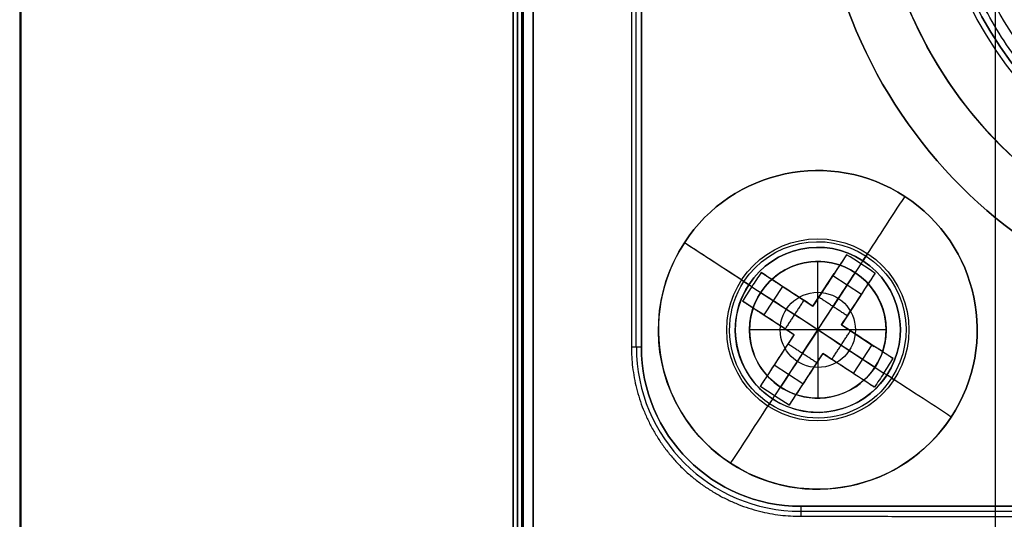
# Model space of a CAD drawing. Header units: millimetres. Extents: x 0 to 290, y -65 to 65.
# Tile 243 of 256: x 251.98 to 269.28, y 1.77 to 10.55. Entities that reach past the tile are written whole.
import ezdxf

# ---------------------------------------------------------------- set-up
doc = ezdxf.new("R2010")
doc.units = ezdxf.units.MM
doc.layers.add('Layer 01', color=7, linetype='Continuous', true_color=0x000000)

# ---------------------------------------------------------------- blocks, each defined once
blk = doc.blocks.new('Block 01')
at = {"layer": 'Layer 01'}
for p, q in [((262.809, 4.8, -44.759), (262.809, 22.6, -44.759)), ((262.9, 22.6, -52.55), (262.9, 4.8, -52.55)), ((251.978, 12, -40.203), (251.978, -12, -40.203)), ((251.978, 12, 40.203), (251.978, -12, 40.203)), ((269.121, -12, 39.858), (269.121, 12, 39.858)), ((267.531, 7.444, -53.4), (267.531, 7.444, -54.942)), ((263.656, 6.631, -53.4), (263.656, 6.631, -54.942)), ((266, 6.7, -51.7), (266, 6.7, -53.4)), ((266.875, 6.439, -53.4), (266.848, 6.398, -53.4)), ((266, 5.1, -41.279), (266, 6.3, -42)), ((266, 6.3, -42), (266, 6.3, -45.902)), ((266.758, 6.261, -55.604), (266.268, 5.51, -54.05)), ((266.793, 6.314, -50), (266.793, 6.314, -53.3)), ((265.913, 5.515, -54.916), (266.29, 6.093, -54.916)), ((264.661, 5.975, -53.4), (264.702, 5.948, -53.4)), ((265.336, 5.892, -54.916), (265.913, 5.515, -54.916)), ((266.209, 5.968, -55.72), (266.209, 5.968, -54.659)), ((266.765, 5.722, -54.829), (266.263, 6.05, -54.829)), ((264.839, 5.858, -55.604), (265.59, 5.368, -54.05)), ((265.379, 5.864, -54.826), (265.051, 5.362, -54.826)), ((265.46, 5.811, -55.72), (265.46, 5.811, -54.659)), ((266.792, 5.764, -54.916), (266.415, 5.187, -54.916)), ((266.711, 5.64, -55.72), (266.711, 5.64, -54.659)), ((265.585, 5.013, -54.916), (265.007, 5.39, -54.916)), ((266.41, 4.832, -54.05), (265.59, 5.368, -54.05)), ((265.732, 4.69, -54.05), (266.268, 5.51, -54.05)), ((265.132, 5.309, -55.72), (265.132, 5.309, -54.659)), ((266, 5.1, -41.279), (266, 3.9, -42)), ((266.415, 5.187, -54.916), (266.993, 4.81, -54.916)), ((265.208, 4.436, -54.916), (265.585, 5.013, -54.916)), ((266.868, 4.891, -55.72), (266.868, 4.891, -54.659)), ((265.732, 4.69, -54.05), (265.242, 3.939, -55.604)), ((266.087, 4.685, -54.916), (265.71, 4.107, -54.916)), ((266.664, 4.308, -54.916), (266.087, 4.685, -54.916)), ((266.41, 4.832, -54.05), (267.161, 4.342, -55.604)), ((266.949, 4.838, -54.826), (266.621, 4.336, -54.826)), ((265.289, 4.56, -55.72), (265.289, 4.56, -54.659)), ((265.737, 4.15, -54.829), (265.235, 4.478, -54.829)), ((266.54, 4.389, -55.72), (266.54, 4.389, -54.659)), ((265.791, 4.232, -55.72), (265.791, 4.232, -54.659)), ((267.214, 4.307, -50), (267.214, 4.307, -53.3)), ((267.298, 4.252, -53.4), (267.339, 4.225, -53.4)), ((265.207, 3.886, -50), (265.207, 3.886, -53.3)), ((266, 3.9, -42), (266, 3.9, -45.902)), ((265.152, 3.802, -53.4), (265.125, 3.761, -53.4)), ((266, 3.5, -51.7), (266, 3.5, -53.4)), ((268.344, 3.569, -53.4), (268.344, 3.569, -54.942)), ((264.469, 2.756, -53.4), (264.469, 2.756, -54.942)), ((283.5, 2, -52.55), (265.7, 2, -52.55)), ((283.5, 1.909, -44.804), (265.7, 1.909, -44.804)), ((269.121, -12, -39.858), (269.121, 1.823, -39.858))]:
    blk.add_line(p, q, dxfattribs=at)
at = {"layer": 'Layer 01', "extrusion": (-1, 0, 0)}
for centre, radius, start, end in [((0, 0, -260.824), 38.593, 90, 270), ((0, 0, -260.8), 38.6, 180, 0), ((0, 0, -260.8), 38.6, 0, 180)]:
    blk.add_arc(centre, radius, start, end, dxfattribs=at)
at = {"layer": 'Layer 01', "extrusion": (1, 0, 0)}
for centre, radius, start, end in [((0, 0, 261), 38.8, 0, 180), ((0, 0, 261), 38.8, 180, 0), ((0, 0, 260.648), 38.6, 270, 0), ((0, 0, 260.648), 38.6, 0, 90), ((0, 0, 260.724), 38.6, 180, 360), ((0, 0, 260.724), 38.6, 360, 180)]:
    blk.add_arc(centre, radius, start, end, dxfattribs=at)
at = {"layer": 'Layer 01', "extrusion": (-1, -8.63844e-32, -5.68288e-80)}
blk.add_arc((0, 0, -261), 38.586, 90, 270, dxfattribs=at)
at = {"layer": 'Layer 01', "extrusion": (9.13859e-18, 0, -1)}
blk.add_arc((-274.6, 13.7, 49), 8.6, 270, 90, dxfattribs=at)
at = {"layer": 'Layer 01'}
for centre, radius, start, end in [((274.6, 13.7, -50), 8.6, 90, 270), ((274.6, 13.7, -49), 6.6, 90, 270), ((274.6, 13.7, -51.7), 6.5, 90, 270), ((274.6, 13.7, -49.1), 6.5, 90, 270), ((274.6, 13.7, -58.85), 5.9, 90, 270), ((274.6, 13.7, -56.7), 7.6, 146.9674, 244.665), ((274.6, 13.7, -60), 7.6, 176.9385, 243.7873), ((266, 5.1, -53.4), 2.8, 326.8424, 146.8424), ((266, 5.1, -54.942), 2.8, 146.8424, 326.8424), ((266, 5.1, -53.3), 1.45, 326.8424, 146.8424), ((266, 5.1, -50), 1.45, 326.8424, 146.8424), ((266, 5.1, -42), 1.2, 0, 180), ((266, 5.1, -45.902), 1.2, 360, 146.8424), ((266, 5.1, -53.3), 1.45, 146.8424, 326.8424), ((266, 5.1, -45.902), 1.2, 146.8424, 180), ((266, 5.1, -45.902), 1.2, 180, 326.8424), ((266, 5.1, -45.902), 1.2, 326.8424, 360), ((265.7, 4.8, -44.959), 2.888, 180, 270), ((265.7, 4.8, -50), 2.8, 180, 270), ((265.7, 4.8, -53.4), 2.8, 180, 270), ((265.7, 4.8, -52.55), 2.8, 180, 270)]:
    blk.add_arc(centre, radius, start, end, dxfattribs=at)
at = {"layer": 'Layer 01', "extrusion": (0, 0, -1)}
for centre, radius, start, end in [((-274.6, 13.7, 49.5), 8.6, 270, 90), ((-266, 5.1, 54.171), 2.8, 33.1576, 213.1576), ((-266, 5.1, 51.65), 1.45, 33.1576, 213.1576), ((-266, 5.1, 54.171), 2.8, 213.1576, 33.1576), ((-266, 5.1, 52.55), 1.6, 0, 180), ((-266, 5.1, 53.4), 1.55, 33.1576, 213.1576), ((-266, 5.1, 43.951), 1.2, 0, 180), ((-266, 5.1, 53.4), 1.55, 213.1576, 33.1576), ((-266, 5.1, 51.65), 1.45, 213.1576, 33.1576), ((-266, 5.1, 41.676), 0.66, 0, 180), ((-266, 5.1, 52.55), 1.6, 180, 0), ((-266, 5.1, 43.951), 1.2, 180, 0), ((-266, 5.1, 41.676), 0.66, 180, 0)]:
    blk.add_arc(centre, radius, start, end, dxfattribs=at)
at = {"layer": 'Layer 01', "extrusion": (9.13859e-18, -4.67462e-16, -1)}
blk.add_arc((-274.6, 13.7, 53.4), 7.6, 270, 90, dxfattribs=at)
at = {"layer": 'Layer 01', "extrusion": (9.13859e-18, -3.99591e-32, -1)}
blk.add_arc((-274.6, 13.7, 46.5), 6.5, 270, 90, dxfattribs=at)
at = {"layer": 'Layer 01', "extrusion": (9.13859e-18, -4.40228e-32, -1)}
blk.add_arc((-274.6, 13.7, 59.7), 5.9, 270, 90, dxfattribs=at)
at = {"layer": 'Layer 01', "extrusion": (-1.0722e-15, 6.78709e-16, -1)}
blk.add_arc((-266, 5.1, 54.942), 2.8, 33.1576, 213.1576, dxfattribs=at)
at = {"layer": 'Layer 01', "extrusion": (0.837169, -0.546944, 1.92546e-17)}
for start, end in [(286.1021, 304.0558), (235.9442, 253.8979)]:
    blk.add_arc((149.757, -50.8, 219.898), 5, start, end, dxfattribs=at)
at = {"layer": 'Layer 01', "extrusion": (-4.17242e-15, 5.73101e-16, -1)}
blk.add_arc((-266, 5.1, 53.4), 2.8, 213.1576, 33.1576, dxfattribs=at)
at = {"layer": 'Layer 01', "extrusion": (0.546944, 0.837169, 1.254e-13)}
blk.add_arc((-219.898, -50.8, 149.757), 5, 286.1021, 304.0558, dxfattribs=at)
at = {"layer": 'Layer 01', "extrusion": (0.546944, 0.837169, 0)}
for start, end in [(286.1021, 303.0357), (235.9442, 253.8979)]:
    blk.add_arc((-219.898, -50.8, 149.757), 5, start, end, dxfattribs=at)
at = {"layer": 'Layer 01', "extrusion": (-2.22045e-15, -8.89859e-17, -1)}
blk.add_arc((-266, 5.1, 51.7), 1.6, 0, 180, dxfattribs=at)
at = {"layer": 'Layer 01', "extrusion": (4.44089e-15, -8.89859e-17, -1)}
blk.add_arc((-266, 5.1, 53.4), 1.6, 0, 180, dxfattribs=at)
at = {"layer": 'Layer 01', "extrusion": (-1.92883e-15, 1.23837e-15, -1)}
blk.add_arc((-266, 5.1, 53.4), 1.55, 33.1576, 213.1576, dxfattribs=at)
at = {"layer": 'Layer 01', "extrusion": (-0.837169, 0.546944, 1.1913e-12)}
blk.add_arc((-149.757, -50.8, -219.598), 4.991, 253.9235, 266.554, dxfattribs=at)
at = {"layer": 'Layer 01', "extrusion": (0.473668, 0.72501, 0.5)}
blk.add_arc((-219.898, -118.872, 103.092), 4.854, 266.4563, 273.5437, dxfattribs=at)
at = {"layer": 'Layer 01', "extrusion": (-0.837169, 0.546944, -1.82378e-17)}
for centre, radius, start, end in [((-151.307, -53.3, -219.898), 0.1, 270, 0), ((-141.492, -50.213, -219.898), 10.4, 142.6232, 155.5116)]:
    blk.add_arc(centre, radius, start, end, dxfattribs=at)
at = {"layer": 'Layer 01', "extrusion": (-0.72501, 0.473668, 0.5)}
for start, end in [(266.4563, 270), (270, 273.5437)]:
    blk.add_arc((-149.757, 65.955, -217.038), 4.854, start, end, dxfattribs=at)
at = {"layer": 'Layer 01', "extrusion": (0.546944, 0.837169, -2.45431e-13)}
blk.add_arc((-219.898, -50.8, 150.057), 4.991, 273.446, 286.0765, dxfattribs=at)
at = {"layer": 'Layer 01', "extrusion": (0.837169, -0.546944, 2.90472e-13)}
blk.add_arc((149.757, -50.8, 220.198), 4.991, 273.446, 286.0765, dxfattribs=at)
at = {"layer": 'Layer 01', "extrusion": (1.90888e-15, -1.2689e-15, -1)}
blk.add_arc((-266, 5.1, 53.4), 1.55, 213.1576, 33.1576, dxfattribs=at)
at = {"layer": 'Layer 01', "extrusion": (-9.97507e-18, -1.52681e-17, -1)}
blk.add_arc((-266, 5.1, 50), 1.45, 213.1576, 33.1576, dxfattribs=at)
at = {"layer": 'Layer 01', "extrusion": (0.546944, 0.837169, -2.96013e-13)}
blk.add_arc((-218.348, -53.3, 149.757), 0.1, 180, 270, dxfattribs=at)
at = {"layer": 'Layer 01', "extrusion": (-0.546944, -0.837169, -1.82378e-17)}
for centre, radius, start, end in [((218.348, -53.3, -149.757), 0.1, 270, 0), ((228.162, -50.213, -149.757), 10.4, 142.6232, 155.5116)]:
    blk.add_arc(centre, radius, start, end, dxfattribs=at)
at = {"layer": 'Layer 01', "extrusion": (-0.546944, -0.837169, 1.49364e-14)}
blk.add_arc((228.162, -50.213, -149.757), 10.4, 142.6232, 155.5116, dxfattribs=at)
at = {"layer": 'Layer 01', "extrusion": (0.546944, 0.837169, 3.30458e-13)}
blk.add_arc((-219.898, -50.8, 149.457), 4.991, 273.446, 286.0765, dxfattribs=at)
at = {"layer": 'Layer 01', "extrusion": (2.22045e-15, -8.89859e-17, -1)}
blk.add_arc((-266, 5.1, 51.7), 1.6, 180, 0, dxfattribs=at)
at = {"layer": 'Layer 01', "extrusion": (6.66134e-15, -8.89859e-17, -1)}
blk.add_arc((-266, 5.1, 53.4), 1.6, 180, 0, dxfattribs=at)
at = {"layer": 'Layer 01', "extrusion": (0, -2.77556e-17, -1)}
blk.add_arc((-266, 5.1, 42), 1.2, 180, 0, dxfattribs=at)
at = {"layer": 'Layer 01', "extrusion": (0.837169, -0.546944, -1.82378e-17)}
for centre, radius, start, end in [((158.021, -50.213, 219.898), 10.4, 142.6232, 155.5116), ((148.207, -53.3, 219.898), 0.1, 270, 0)]:
    blk.add_arc(centre, radius, start, end, dxfattribs=at)
at = {"layer": 'Layer 01', "extrusion": (0.546944, 0.837169, 1.43008e-14)}
blk.add_arc((-211.633, -50.213, 149.757), 10.4, 142.6232, 155.5116, dxfattribs=at)
at = {"layer": 'Layer 01', "extrusion": (0.546944, 0.837169, -1.60403e-13)}
blk.add_arc((-219.898, -50.8, 150.057), 4.991, 253.9235, 266.554, dxfattribs=at)
at = {"layer": 'Layer 01', "extrusion": (0.837169, -0.546944, -7.53758e-14)}
blk.add_arc((149.757, -50.8, 219.598), 4.991, 253.9235, 266.554, dxfattribs=at)
at = {"layer": 'Layer 01', "extrusion": (-5.07531e-15, -5.07531e-15, -1)}
blk.add_arc((-265.7, 4.8, 51.7), 2.8, 270, 360, dxfattribs=at)
at = {"layer": 'Layer 01', "extrusion": (-0.837169, 0.546944, -1.14213e-12)}
blk.add_arc((-149.757, -50.8, -220.198), 4.991, 273.446, 286.0765, dxfattribs=at)
at = {"layer": 'Layer 01', "extrusion": (0.546944, 0.837169, 8.59468e-14)}
blk.add_arc((-219.898, -50.8, 149.457), 4.991, 253.9235, 266.554, dxfattribs=at)
at = {"layer": 'Layer 01', "extrusion": (0.546944, 0.837169, -1.82378e-17)}
blk.add_arc((-211.633, -50.213, 149.757), 10.4, 150.7015, 155.5116, dxfattribs=at)
at = {"layer": 'Layer 01', "extrusion": (0.72501, -0.473668, 0.5)}
blk.add_arc((149.757, -153.943, 163.836), 4.854, 270, 273.5437, dxfattribs=at)
at = {"layer": 'Layer 01', "extrusion": (-0.72501, 0.473668, -0.5)}
blk.add_arc((-149.757, -153.943, -163.836), 4.854, 270, 273.5437, dxfattribs=at)
at = {"layer": 'Layer 01', "extrusion": (0.546944, 0.837169, -1.47288e-13)}
blk.add_arc((-219.898, -50.8, 149.757), 5, 235.9442, 253.8979, dxfattribs=at)
at = {"layer": 'Layer 01', "extrusion": (0.546944, 0.837169, 1.41276e-13)}
blk.add_arc((-221.448, -53.3, 149.757), 0.1, 270, 360, dxfattribs=at)
at = {"layer": 'Layer 01', "extrusion": (0.473668, 0.72501, -0.5)}
blk.add_arc((-219.898, 30.884, 156.294), 4.854, 266.4563, 273.5437, dxfattribs=at)
at = {"layer": 'Layer 01'}
for points in [[(262.9, 4.8, -50), (262.9, 13.7, -50), (262.9, 22.6, -50)], [(262.9, 4.8, -51.7), (262.9, 13.7, -51.7), (262.9, 22.6, -51.7)], [(262.9, 4.8, -53.4), (262.9, 13.7, -53.4), (262.9, 22.6, -53.4)], [(252, -12, 40.157), (252, 0, 40.157), (252, 12, 40.157)], [(252, 12, -40.157), (252, 0, -40.157), (252, -12, -40.157)], [(252, -12, -40.201), (252, 0, -40.201), (252, 12, -40.201)], [(252, 12, 40.201), (252, 0, 40.201), (252, -12, 40.201)], [(262.725, 12, -39.97), (262.725, 8.4, -39.97), (262.725, 4.8, -39.97)], [(263.656, 6.631, -53.4), (263.656, 6.631, -54.171), (263.656, 6.631, -54.942)], [(266.505, 6.421, -55.596), (266.261, 6.048, -54.823), (266.017, 5.674, -54.05)], [(265.007, 6.107, -55.596), (265.381, 5.863, -54.823), (265.754, 5.619, -54.05)], [(267.007, 6.093, -55.596), (266.763, 5.719, -54.823), (266.519, 5.346, -54.05)], [(264.786, 5.893, -50), (264.786, 5.893, -51.65), (264.786, 5.893, -53.3)], [(264.679, 5.605, -55.596), (265.052, 5.361, -54.823), (265.426, 5.117, -54.05)], [(265.754, 5.619, -54.05), (265.59, 5.368, -54.05), (265.426, 5.117, -54.05)], [(265.913, 5.515, -54.05), (265.834, 5.567, -54.05), (265.754, 5.619, -54.05)], [(266.017, 5.674, -54.05), (265.965, 5.595, -54.05), (265.913, 5.515, -54.05)], [(266.519, 5.346, -54.05), (266.268, 5.51, -54.05), (266.017, 5.674, -54.05)], [(265.913, 5.515, -54.05), (265.913, 5.515, -54.916), (265.913, 5.515, -55.782)], [(266.415, 5.187, -54.05), (266.467, 5.266, -54.05), (266.519, 5.346, -54.05)], [(264.4, 5.1, -53.4), (264.4, 5.1, -52.55), (264.4, 5.1, -51.7)], [(264.8, 5.1, -42), (264.8, 5.1, -43.951), (264.8, 5.1, -45.902)], [(266, 5.1, -41.279), (265.4, 5.1, -41.639), (264.8, 5.1, -42)], [(265.426, 5.117, -54.05), (265.505, 5.065, -54.05), (265.585, 5.013, -54.05)], [(267.2, 5.1, -42), (266.6, 5.1, -41.639), (266, 5.1, -41.279)], [(266.246, 4.581, -54.05), (266.41, 4.832, -54.05), (266.574, 5.083, -54.05)], [(266.574, 5.083, -54.05), (266.495, 5.135, -54.05), (266.415, 5.187, -54.05)], [(266.415, 5.187, -55.782), (266.415, 5.187, -54.916), (266.415, 5.187, -54.05)], [(267.321, 4.595, -55.596), (266.948, 4.839, -54.823), (266.574, 5.083, -54.05)], [(267.2, 5.1, -45.902), (267.2, 5.1, -43.951), (267.2, 5.1, -42)], [(267.6, 5.1, -51.7), (267.6, 5.1, -52.55), (267.6, 5.1, -53.4)], [(264.993, 4.107, -55.596), (265.237, 4.481, -54.823), (265.481, 4.854, -54.05)], [(265.585, 5.013, -54.05), (265.533, 4.934, -54.05), (265.481, 4.854, -54.05)], [(265.481, 4.854, -54.05), (265.732, 4.69, -54.05), (265.983, 4.526, -54.05)], [(265.585, 5.013, -55.782), (265.585, 5.013, -54.916), (265.585, 5.013, -54.05)], [(262.725, 4.8, -39.97), (262.812, 4.8, -44.985), (262.9, 4.8, -50)], [(262.9, 4.8, -51.7), (262.9, 4.8, -52.55), (262.9, 4.8, -53.4)], [(265.983, 4.526, -54.05), (266.035, 4.605, -54.05), (266.087, 4.685, -54.05)], [(266.087, 4.685, -54.05), (266.166, 4.633, -54.05), (266.246, 4.581, -54.05)], [(266.087, 4.685, -55.782), (266.087, 4.685, -54.916), (266.087, 4.685, -54.05)], [(265.495, 3.779, -55.596), (265.739, 4.152, -54.823), (265.983, 4.526, -54.05)], [(266.993, 4.093, -55.596), (266.619, 4.337, -54.823), (266.246, 4.581, -54.05)], [(267.214, 4.307, -53.3), (267.214, 4.307, -51.65), (267.214, 4.307, -50)], [(268.344, 3.569, -54.942), (268.344, 3.569, -54.171), (268.344, 3.569, -53.4)], [(265.7, 2, -50), (265.7, 1.912, -44.959), (265.7, 1.824, -39.918)], [(283.5, 2, -50), (274.6, 2, -50), (265.7, 2, -50)], [(283.5, 2, -51.7), (274.6, 2, -51.7), (265.7, 2, -51.7)], [(265.7, 2, -53.4), (265.7, 2, -52.55), (265.7, 2, -51.7)], [(265.7, 2, -53.4), (274.6, 2, -53.4), (283.5, 2, -53.4)], [(265.7, 1.824, -39.918), (274.6, 1.821, -39.763), (283.5, 1.819, -39.607)]]:
    blk.add_open_spline(points, degree=2, dxfattribs=at)
for points, knots in [([(274.6, 7.304, -37.339), (274.385, 7.303, -37.348), (274.169, 7.314, -37.355), (273.736, 7.358, -37.364), (273.519, 7.391, -37.366), (272.883, 7.523, -37.365), (272.472, 7.652, -37.356), (271.875, 7.909, -37.326), (271.678, 8.006, -37.314), (271.3, 8.217, -37.283), (271.118, 8.332, -37.265), (270.59, 8.701, -37.203), (270.264, 8.982, -37.15), (269.671, 9.61, -37.017), (269.41, 9.949, -36.938), (269.073, 10.493, -36.8), (268.969, 10.679, -36.75), (268.785, 11.057, -36.646), (268.703, 11.248, -36.591), (268.485, 11.831, -36.418), (268.38, 12.231, -36.29), (268.247, 13.048, -36.01), (268.221, 13.453, -35.862), (268.246, 14.255, -35.55), (268.297, 14.653, -35.385), (268.472, 15.437, -35.043), (268.595, 15.813, -34.869), (268.908, 16.536, -34.518), (269.099, 16.885, -34.34), (269.546, 17.545, -33.988), (269.798, 17.851, -33.816), (270.363, 18.418, -33.485), (270.678, 18.68, -33.325), (271.353, 19.139, -33.033), (271.714, 19.337, -32.9), (272.49, 19.667, -32.668), (272.895, 19.794, -32.572), (273.731, 19.965, -32.428), (274.169, 20.01, -32.38), (274.6, 20.01, -32.36)], [0, 0, 0, 0, 0.651269, 0.651269, 1.302537, 1.302537, 2.605075, 2.605075, 3.256343, 3.256343, 3.907612, 3.907612, 5.210149, 5.210149, 6.512687, 6.512687, 7.163955, 7.163955, 7.815224, 7.815224, 9.117762, 9.117762, 10.420299, 10.420299, 11.722836, 11.722836, 13.025374, 13.025374, 14.327911, 14.327911, 15.630448, 15.630448, 16.932986, 16.932986, 18.235523, 18.235523, 19.53806, 19.53806, 20.840598, 20.840598, 20.840598, 20.840598]), ([(274.6, 7.5, -60), (273.788, 7.5, -60), (272.977, 7.661, -60), (271.478, 8.283, -60), (270.79, 8.742, -60), (269.642, 9.89, -60), (269.183, 10.578, -60), (268.561, 12.077, -60), (268.4, 12.888, -60), (268.4, 14.512, -60), (268.561, 15.323, -60), (269.183, 16.822, -60), (269.642, 17.51, -60), (270.79, 18.658, -60), (271.478, 19.117, -60), (272.977, 19.739, -60), (273.788, 19.9, -60), (274.6, 19.9, -60)], [-19.602468, -19.602468, -19.602468, -19.602468, -17.152159, -17.152159, -14.701851, -14.701851, -12.251542, -12.251542, -9.801234, -9.801234, -7.350925, -7.350925, -4.900617, -4.900617, -2.450308, -2.450308, 0, 0, 0, 0]), ([(274.6, 7.8, -58), (274.42, 7.8, -58), (274.15, 7.812, -58), (273.838, 7.848, -58), (273.682, 7.872, -58), (273.615, 7.883, -58), (273.571, 7.89, -58), (273.55, 7.894, -58), (273.339, 7.933, -58), (273.06, 7.999, -58), (272.742, 8.099, -58), (272.607, 8.147, -58), (272.518, 8.18, -58), (272.475, 8.196, -58), (272.243, 8.287, -58), (271.972, 8.411, -58), (271.711, 8.554, -58), (271.54, 8.655, -58), (271.457, 8.706, -58), (271.031, 8.984, -58), (270.716, 9.241, -58), (270.284, 9.672, -58), (270.081, 9.898, -58), (269.864, 10.179, -58), (269.776, 10.303, -58), (269.718, 10.387, -58), (269.689, 10.43, -58), (269.553, 10.638, -58), (269.403, 10.895, -58), (269.251, 11.207, -58), (269.191, 11.344, -58), (269.152, 11.436, -58), (269.132, 11.484, -58), (269.044, 11.706, -58), (268.952, 11.976, -58), (268.867, 12.299, -58), (268.831, 12.462, -58), (268.817, 12.532, -58), (268.807, 12.579, -58), (268.803, 12.604, -58), (268.733, 12.981, -58), (268.7, 13.34, -58), (268.7, 13.88, -58), (268.712, 14.149, -58), (268.748, 14.462, -58), (268.772, 14.618, -58), (268.783, 14.685, -58), (268.79, 14.729, -58), (268.794, 14.75, -58), (268.833, 14.961, -58), (268.899, 15.24, -58), (268.999, 15.558, -58), (269.047, 15.693, -58), (269.08, 15.782, -58), (269.096, 15.825, -58), (269.187, 16.057, -58), (269.311, 16.328, -58), (269.454, 16.589, -58), (269.555, 16.76, -58), (269.606, 16.843, -58), (269.884, 17.269, -58), (270.141, 17.584, -58), (270.572, 18.016, -58), (270.798, 18.219, -58), (271.079, 18.436, -58), (271.203, 18.524, -58), (271.287, 18.582, -58), (271.33, 18.611, -58), (271.538, 18.747, -58), (271.795, 18.897, -58), (272.107, 19.049, -58), (272.244, 19.109, -58), (272.336, 19.148, -58), (272.384, 19.168, -58), (272.606, 19.256, -58), (272.876, 19.348, -58), (273.199, 19.433, -58), (273.362, 19.469, -58), (273.432, 19.483, -58), (273.479, 19.493, -58), (273.504, 19.497, -58), (273.881, 19.567, -58), (274.239, 19.6, -58), (274.6, 19.6, -58)], [0, 0, 0, 0, 0.579641, 0.869462, 1.014372, 1.086828, 1.086828, 1.159283, 1.159283, 1.738924, 2.028745, 2.173655, 2.173655, 2.318565, 2.318565, 2.898207, 3.188027, 3.188027, 3.477848, 3.477848, 4.637131, 4.637131, 5.216772, 5.506593, 5.651503, 5.651503, 5.796413, 5.796413, 6.376055, 6.665875, 6.810786, 6.810786, 6.955696, 6.955696, 7.535338, 7.825158, 7.970069, 8.042524, 8.042524, 8.114979, 8.114979, 9.274262, 9.274262, 9.853903, 10.143724, 10.288634, 10.361089, 10.361089, 10.433544, 10.433544, 11.013186, 11.303006, 11.447917, 11.447917, 11.592827, 11.592827, 12.172468, 12.462289, 12.462289, 12.75211, 12.75211, 13.911392, 13.911392, 14.491034, 14.780854, 14.925765, 14.925765, 15.070675, 15.070675, 15.650316, 15.940137, 16.085047, 16.085047, 16.229958, 16.229958, 16.809599, 17.09942, 17.24433, 17.316785, 17.316785, 17.38924, 17.38924, 18.548523, 18.548523, 18.548523, 18.548523])]:
    blk.add_open_spline(points, degree=3, knots=knots, dxfattribs=at)
blk.add_rational_spline([(262.725, 4.8, -39.97), (262.725, 3.057, -39.97), (263.957, 1.825, -39.948), (265.7, 1.824, -39.918)], [1, 0.804809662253, 0.804809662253, 1], degree=3, dxfattribs=at)

msp = doc.modelspace()

# ---------------------------------------------------------------- block references
at = {"layer": 'Layer 01'}
msp.add_blockref('Block 01', (0, 0), dxfattribs=at)

doc.saveas('drawing.dxf')
